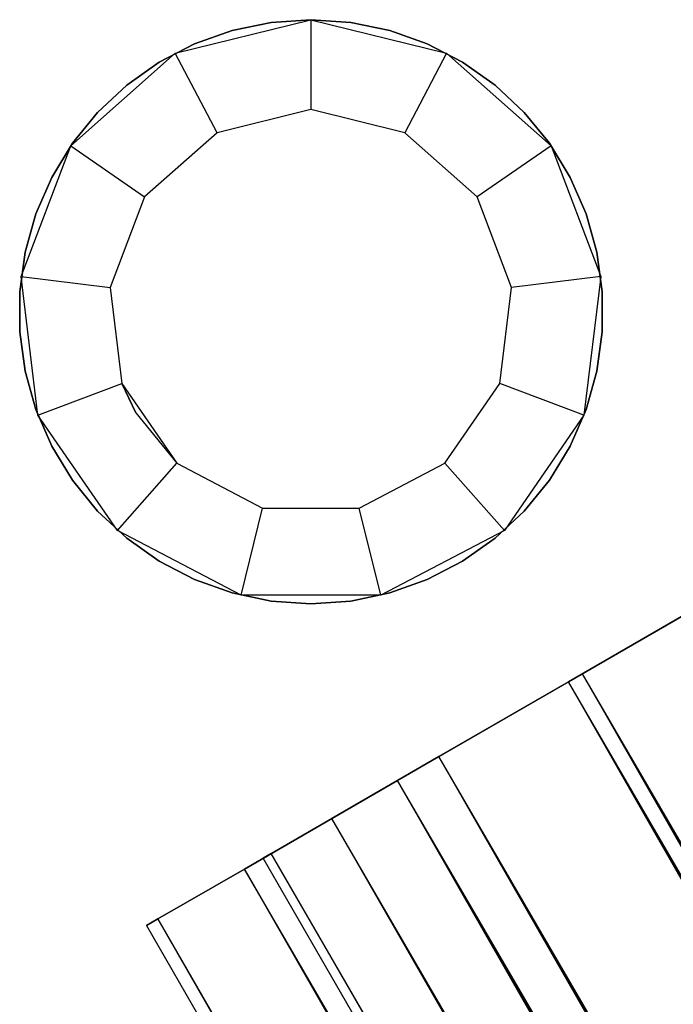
# Model space of a CAD drawing. Extents: x 0.4 to 40.3, y 0.4 to 40.3.
# Tile 136 of 243: x 20.825 to 21.111, y 19.036 to 19.467. Entities that reach past the tile are written whole.
import ezdxf

# ---------------------------------------------------------------- set-up
doc = ezdxf.new("R2010")
doc.units = 0
doc.header["$MEASUREMENT"] = 0
doc.layers.get('0').update_dxf_attribs({"color": 13, "linetype": 'CONTINUOUS'})

# ---------------------------------------------------------------- blocks, each defined once
blk = doc.blocks.new('ORTO-XII-B-11464-11465_ST0')
at = {"color": 0}
for p, q in [((20.89314, 19.45248, 2.01083), (20.9526, 19.46714, 2.01083)), ((20.89314, 19.45248, 2.01083), (20.9526, 19.46714, 2.01083)), ((20.91808, 19.46239, 2.01476), (20.93518, 19.46595, 2.01476)), ((20.93518, 19.46595, 2.01083), (20.91808, 19.46239, 2.01083)), ((20.91808, 19.46239, 2.01476), (20.93518, 19.46595, 2.01476)), ((20.93518, 19.46595, 2.01083), (20.91808, 19.46239, 2.01083)), ((20.93518, 19.46595, 2.01476), (20.9526, 19.46714, 2.01476)), ((20.9526, 19.46714, 2.01083), (20.93518, 19.46595, 2.01083)), ((20.93518, 19.46595, 2.01476), (20.9526, 19.46714, 2.01476)), ((20.9526, 19.46714, 2.01083), (20.93518, 19.46595, 2.01083)), ((20.93518, 19.46595, 2.01476), (20.93518, 19.46595, 2.01083)), ((20.93518, 19.46595, 2.01476), (20.93518, 19.46595, 2.01083)), ((20.9526, 19.46714, 2.01083), (21.01206, 19.45248, 2.01083)), ((20.9526, 19.46714, 2.01083), (21.01206, 19.45248, 2.01083)), ((20.9526, 19.46714, 2.01083), (20.9526, 19.42777, 1.97146)), ((20.9526, 19.46714, 2.01083), (20.9526, 19.42777, 1.97146)), ((20.9526, 19.46714, 2.01476), (20.9526, 19.46714, 2.01083)), ((20.9526, 19.46714, 2.01476), (20.97002, 19.46595, 2.01476)), ((20.97002, 19.46595, 2.01083), (20.9526, 19.46714, 2.01083)), ((20.9526, 19.46714, 2.01476), (20.9526, 19.46714, 2.01083)), ((20.9526, 19.46714, 2.01476), (20.97002, 19.46595, 2.01476)), ((20.97002, 19.46595, 2.01083), (20.9526, 19.46714, 2.01083)), ((20.97002, 19.46595, 2.01476), (20.97002, 19.46595, 2.01083)), ((20.97002, 19.46595, 2.01476), (20.98712, 19.46239, 2.01476)), ((20.98712, 19.46239, 2.01083), (20.97002, 19.46595, 2.01083)), ((20.97002, 19.46595, 2.01476), (20.97002, 19.46595, 2.01083)), ((20.97002, 19.46595, 2.01476), (20.98712, 19.46239, 2.01476)), ((20.98712, 19.46239, 2.01083), (20.97002, 19.46595, 2.01083)), ((20.90162, 19.45654, 2.01476), (20.91808, 19.46239, 2.01476)), ((20.91808, 19.46239, 2.01083), (20.90162, 19.45654, 2.01083)), ((20.90162, 19.45654, 2.01476), (20.91808, 19.46239, 2.01476)), ((20.91808, 19.46239, 2.01083), (20.90162, 19.45654, 2.01083)), ((20.91808, 19.46239, 2.01476), (20.91808, 19.46239, 2.01083)), ((20.91808, 19.46239, 2.01476), (20.91808, 19.46239, 2.01083)), ((20.98712, 19.46239, 2.01476), (20.98712, 19.46239, 2.01083)), ((20.98712, 19.46239, 2.01476), (21.00358, 19.45654, 2.01476)), ((21.00358, 19.45654, 2.01083), (20.98712, 19.46239, 2.01083)), ((20.98712, 19.46239, 2.01476), (20.98712, 19.46239, 2.01083)), ((20.98712, 19.46239, 2.01476), (21.00358, 19.45654, 2.01476)), ((21.00358, 19.45654, 2.01083), (20.98712, 19.46239, 2.01083)), ((20.88612, 19.44851, 2.01476), (20.90162, 19.45654, 2.01476)), ((20.90162, 19.45654, 2.01083), (20.88612, 19.44851, 2.01083)), ((20.88612, 19.44851, 2.01476), (20.90162, 19.45654, 2.01476)), ((20.90162, 19.45654, 2.01083), (20.88612, 19.44851, 2.01083)), ((20.90162, 19.45654, 2.01476), (20.90162, 19.45654, 2.01083)), ((20.90162, 19.45654, 2.01476), (20.90162, 19.45654, 2.01083)), ((21.00358, 19.45654, 2.01476), (21.00358, 19.45654, 2.01083)), ((21.00358, 19.45654, 2.01476), (21.01908, 19.44851, 2.01476)), ((21.01908, 19.44851, 2.01083), (21.00358, 19.45654, 2.01083)), ((21.00358, 19.45654, 2.01476), (21.00358, 19.45654, 2.01083)), ((21.00358, 19.45654, 2.01476), (21.01908, 19.44851, 2.01476)), ((21.01908, 19.44851, 2.01083), (21.00358, 19.45654, 2.01083)), ((20.8473, 19.41187, 2.01083), (20.89314, 19.45248, 2.01083)), ((20.8473, 19.41187, 2.01083), (20.89314, 19.45248, 2.01083)), ((20.91144, 19.41762, 1.97146), (20.89314, 19.45248, 2.01083)), ((20.91144, 19.41762, 1.97146), (20.89314, 19.45248, 2.01083)), ((21.01206, 19.45248, 2.01083), (20.99377, 19.41762, 1.97146)), ((21.01206, 19.45248, 2.01083), (20.99377, 19.41762, 1.97146)), ((21.01206, 19.45248, 2.01083), (21.0579, 19.41187, 2.01083)), ((21.01206, 19.45248, 2.01083), (21.0579, 19.41187, 2.01083)), ((20.87185, 19.43844, 2.01476), (20.88612, 19.44851, 2.01476)), ((20.88612, 19.44851, 2.01083), (20.87185, 19.43844, 2.01083)), ((20.87185, 19.43844, 2.01476), (20.88612, 19.44851, 2.01476)), ((20.88612, 19.44851, 2.01083), (20.87185, 19.43844, 2.01083)), ((20.88612, 19.44851, 2.01476), (20.88612, 19.44851, 2.01083)), ((20.88612, 19.44851, 2.01476), (20.88612, 19.44851, 2.01083)), ((21.01908, 19.44851, 2.01476), (21.01908, 19.44851, 2.01083)), ((21.01908, 19.44851, 2.01476), (21.03335, 19.43844, 2.01476)), ((21.03335, 19.43844, 2.01083), (21.01908, 19.44851, 2.01083)), ((21.01908, 19.44851, 2.01476), (21.01908, 19.44851, 2.01083)), ((21.01908, 19.44851, 2.01476), (21.03335, 19.43844, 2.01476)), ((21.03335, 19.43844, 2.01083), (21.01908, 19.44851, 2.01083)), ((20.85909, 19.42652, 2.01476), (20.87185, 19.43844, 2.01476)), ((20.87185, 19.43844, 2.01083), (20.85909, 19.42652, 2.01083)), ((20.85909, 19.42652, 2.01476), (20.87185, 19.43844, 2.01476)), ((20.87185, 19.43844, 2.01083), (20.85909, 19.42652, 2.01083)), ((20.87185, 19.43844, 2.01476), (20.87185, 19.43844, 2.01083)), ((20.87185, 19.43844, 2.01476), (20.87185, 19.43844, 2.01083)), ((21.03335, 19.43844, 2.01476), (21.03335, 19.43844, 2.01083)), ((21.03335, 19.43844, 2.01476), (21.04611, 19.42652, 2.01476)), ((21.04611, 19.42652, 2.01083), (21.03335, 19.43844, 2.01083)), ((21.03335, 19.43844, 2.01476), (21.03335, 19.43844, 2.01083)), ((21.03335, 19.43844, 2.01476), (21.04611, 19.42652, 2.01476)), ((21.04611, 19.42652, 2.01083), (21.03335, 19.43844, 2.01083)), ((20.84807, 19.41297, 2.01476), (20.85909, 19.42652, 2.01476)), ((20.85909, 19.42652, 2.01083), (20.84807, 19.41297, 2.01083)), ((20.84807, 19.41297, 2.01476), (20.85909, 19.42652, 2.01476)), ((20.85909, 19.42652, 2.01083), (20.84807, 19.41297, 2.01083)), ((20.85909, 19.42652, 2.01476), (20.85909, 19.42652, 2.01083)), ((20.85909, 19.42652, 2.01476), (20.85909, 19.42652, 2.01083)), ((20.9526, 19.42777, 1.95177), (20.91144, 19.41762, 1.95177)), ((20.9526, 19.42777, 1.95177), (20.91144, 19.41762, 1.95177)), ((20.9526, 19.42777, 1.97146), (20.91144, 19.41762, 1.97146)), ((20.9526, 19.42777, 1.97146), (20.91144, 19.41762, 1.97146)), ((20.99377, 19.41762, 1.95177), (20.9526, 19.42777, 1.95177)), ((20.9526, 19.42777, 1.95177), (20.9526, 19.42777, 1.97146)), ((20.9526, 19.42777, 1.95177), (20.9526, 19.42777, 1.97146)), ((20.99377, 19.41762, 1.95177), (20.9526, 19.42777, 1.95177)), ((20.99377, 19.41762, 1.97146), (20.9526, 19.42777, 1.97146)), ((20.99377, 19.41762, 1.97146), (20.9526, 19.42777, 1.97146)), ((21.04611, 19.42652, 2.01476), (21.04611, 19.42652, 2.01083)), ((21.04611, 19.42652, 2.01476), (21.05713, 19.41297, 2.01476)), ((21.05713, 19.41297, 2.01083), (21.04611, 19.42652, 2.01083)), ((21.04611, 19.42652, 2.01476), (21.04611, 19.42652, 2.01083)), ((21.04611, 19.42652, 2.01476), (21.05713, 19.41297, 2.01476)), ((21.05713, 19.41297, 2.01083), (21.04611, 19.42652, 2.01083)), ((20.91144, 19.41762, 1.95177), (20.8797, 19.38951, 1.95177)), ((20.91144, 19.41762, 1.95177), (20.8797, 19.38951, 1.95177)), ((20.91144, 19.41762, 1.97146), (20.8797, 19.38951, 1.97146)), ((20.91144, 19.41762, 1.97146), (20.8797, 19.38951, 1.97146)), ((20.91144, 19.41762, 1.95177), (20.91144, 19.41762, 1.97146)), ((20.91144, 19.41762, 1.95177), (20.91144, 19.41762, 1.97146)), ((21.0255, 19.38951, 1.95177), (20.99377, 19.41762, 1.95177)), ((20.99377, 19.41762, 1.95177), (20.99377, 19.41762, 1.97146)), ((20.99377, 19.41762, 1.95177), (20.99377, 19.41762, 1.97146)), ((21.0255, 19.38951, 1.95177), (20.99377, 19.41762, 1.95177)), ((21.0255, 19.38951, 1.97146), (20.99377, 19.41762, 1.97146)), ((21.0255, 19.38951, 1.97146), (20.99377, 19.41762, 1.97146)), ((20.83899, 19.39805, 2.01476), (20.84807, 19.41297, 2.01476)), ((20.84807, 19.41297, 2.01083), (20.83899, 19.39805, 2.01083)), ((20.83899, 19.39805, 2.01476), (20.84807, 19.41297, 2.01476)), ((20.84807, 19.41297, 2.01083), (20.83899, 19.39805, 2.01083)), ((20.84807, 19.41297, 2.01476), (20.84807, 19.41297, 2.01083)), ((20.84807, 19.41297, 2.01476), (20.84807, 19.41297, 2.01083)), ((21.05713, 19.41297, 2.01476), (21.05713, 19.41297, 2.01083)), ((21.05713, 19.41297, 2.01476), (21.06621, 19.39805, 2.01476)), ((21.06621, 19.39805, 2.01083), (21.05713, 19.41297, 2.01083)), ((21.05713, 19.41297, 2.01476), (21.05713, 19.41297, 2.01083)), ((21.05713, 19.41297, 2.01476), (21.06621, 19.39805, 2.01476)), ((21.06621, 19.39805, 2.01083), (21.05713, 19.41297, 2.01083)), ((20.82558, 19.35461, 2.01083), (20.8473, 19.41187, 2.01083)), ((20.82558, 19.35461, 2.01083), (20.8473, 19.41187, 2.01083)), ((20.8473, 19.41187, 2.01083), (20.8797, 19.38951, 1.97146)), ((20.8473, 19.41187, 2.01083), (20.8797, 19.38951, 1.97146)), ((21.0579, 19.41187, 2.01083), (21.0255, 19.38951, 1.97146)), ((21.0579, 19.41187, 2.01083), (21.0255, 19.38951, 1.97146)), ((21.0579, 19.41187, 2.01083), (21.07962, 19.35461, 2.01083)), ((21.0579, 19.41187, 2.01083), (21.07962, 19.35461, 2.01083)), ((20.83204, 19.38203, 2.01476), (20.83899, 19.39805, 2.01476)), ((20.83899, 19.39805, 2.01083), (20.83204, 19.38203, 2.01083)), ((20.83204, 19.38203, 2.01476), (20.83899, 19.39805, 2.01476)), ((20.83899, 19.39805, 2.01083), (20.83204, 19.38203, 2.01083)), ((20.83899, 19.39805, 2.01476), (20.83899, 19.39805, 2.01083)), ((20.83899, 19.39805, 2.01476), (20.83899, 19.39805, 2.01083)), ((21.06621, 19.39805, 2.01476), (21.06621, 19.39805, 2.01083)), ((21.06621, 19.39805, 2.01476), (21.07317, 19.38203, 2.01476)), ((21.07317, 19.38203, 2.01083), (21.06621, 19.39805, 2.01083)), ((21.06621, 19.39805, 2.01476), (21.06621, 19.39805, 2.01083)), ((21.06621, 19.39805, 2.01476), (21.07317, 19.38203, 2.01476)), ((21.07317, 19.38203, 2.01083), (21.06621, 19.39805, 2.01083)), ((20.8797, 19.38951, 1.95177), (20.86466, 19.34986, 1.95177)), ((20.8797, 19.38951, 1.95177), (20.86466, 19.34986, 1.95177)), ((20.8797, 19.38951, 1.97146), (20.86466, 19.34986, 1.97146)), ((20.8797, 19.38951, 1.97146), (20.86466, 19.34986, 1.97146)), ((20.8797, 19.38951, 1.95177), (20.8797, 19.38951, 1.97146)), ((20.8797, 19.38951, 1.95177), (20.8797, 19.38951, 1.97146)), ((21.04054, 19.34986, 1.95177), (21.0255, 19.38951, 1.95177)), ((21.0255, 19.38951, 1.95177), (21.0255, 19.38951, 1.97146)), ((21.0255, 19.38951, 1.95177), (21.0255, 19.38951, 1.97146)), ((21.04054, 19.34986, 1.95177), (21.0255, 19.38951, 1.95177)), ((21.04054, 19.34986, 1.97146), (21.0255, 19.38951, 1.97146)), ((21.04054, 19.34986, 1.97146), (21.0255, 19.38951, 1.97146)), ((20.82732, 19.36522, 2.01476), (20.83204, 19.38203, 2.01476)), ((20.83204, 19.38203, 2.01083), (20.82732, 19.36522, 2.01083)), ((20.82732, 19.36522, 2.01476), (20.83204, 19.38203, 2.01476)), ((20.83204, 19.38203, 2.01083), (20.82732, 19.36522, 2.01083)), ((20.83204, 19.38203, 2.01476), (20.83204, 19.38203, 2.01083)), ((20.83204, 19.38203, 2.01476), (20.83204, 19.38203, 2.01083)), ((21.07317, 19.38203, 2.01476), (21.07317, 19.38203, 2.01083)), ((21.07317, 19.38203, 2.01476), (21.07788, 19.36522, 2.01476)), ((21.07788, 19.36522, 2.01083), (21.07317, 19.38203, 2.01083)), ((21.07317, 19.38203, 2.01476), (21.07317, 19.38203, 2.01083)), ((21.07317, 19.38203, 2.01476), (21.07788, 19.36522, 2.01476)), ((21.07788, 19.36522, 2.01083), (21.07317, 19.38203, 2.01083)), ((20.82495, 19.34792, 2.01476), (20.82732, 19.36522, 2.01476)), ((20.82732, 19.36522, 2.01083), (20.82495, 19.34792, 2.01083)), ((20.82495, 19.34792, 2.01476), (20.82732, 19.36522, 2.01476)), ((20.82732, 19.36522, 2.01083), (20.82495, 19.34792, 2.01083)), ((20.82732, 19.36522, 2.01476), (20.82732, 19.36522, 2.01083)), ((20.82732, 19.36522, 2.01476), (20.82732, 19.36522, 2.01083)), ((21.07788, 19.36522, 2.01476), (21.07788, 19.36522, 2.01083)), ((21.07788, 19.36522, 2.01476), (21.08025, 19.34792, 2.01476)), ((21.08025, 19.34792, 2.01083), (21.07788, 19.36522, 2.01083)), ((21.07788, 19.36522, 2.01476), (21.07788, 19.36522, 2.01083)), ((21.07788, 19.36522, 2.01476), (21.08025, 19.34792, 2.01476)), ((21.08025, 19.34792, 2.01083), (21.07788, 19.36522, 2.01083)), ((20.83296, 19.29381, 2.01083), (20.82558, 19.35461, 2.01083)), ((20.82558, 19.35461, 2.01083), (20.86466, 19.34986, 1.97146)), ((20.82558, 19.35461, 2.01083), (20.86466, 19.34986, 1.97146)), ((20.83296, 19.29381, 2.01083), (20.82558, 19.35461, 2.01083)), ((21.07962, 19.35461, 2.01083), (21.04054, 19.34986, 1.97146)), ((21.07962, 19.35461, 2.01083), (21.04054, 19.34986, 1.97146)), ((21.07962, 19.35461, 2.01083), (21.07224, 19.29381, 2.01083)), ((21.07962, 19.35461, 2.01083), (21.07224, 19.29381, 2.01083)), ((20.82495, 19.33045, 2.01476), (20.82495, 19.34792, 2.01476)), ((20.82495, 19.34792, 2.01476), (20.82495, 19.34792, 2.01083)), ((20.82495, 19.34792, 2.01083), (20.82495, 19.33045, 2.01083)), ((20.82495, 19.34792, 2.01476), (20.82495, 19.34792, 2.01083)), ((20.82495, 19.33045, 2.01476), (20.82495, 19.34792, 2.01476)), ((20.82495, 19.34792, 2.01083), (20.82495, 19.33045, 2.01083)), ((20.86466, 19.34986, 1.95177), (20.86978, 19.30777, 1.95177)), ((20.86466, 19.34986, 1.95177), (20.86978, 19.30777, 1.95177)), ((20.86466, 19.34986, 1.95177), (20.86466, 19.34986, 1.97146)), ((20.86466, 19.34986, 1.97146), (20.86978, 19.30777, 1.97146)), ((20.86466, 19.34986, 1.95177), (20.86466, 19.34986, 1.97146)), ((20.86466, 19.34986, 1.97146), (20.86978, 19.30777, 1.97146)), ((21.03543, 19.30777, 1.95177), (21.04054, 19.34986, 1.95177)), ((21.03543, 19.30777, 1.95177), (21.04054, 19.34986, 1.95177)), ((21.03543, 19.30777, 1.97146), (21.04054, 19.34986, 1.97146)), ((21.03543, 19.30777, 1.97146), (21.04054, 19.34986, 1.97146)), ((21.04054, 19.34986, 1.95177), (21.04054, 19.34986, 1.97146)), ((21.04054, 19.34986, 1.95177), (21.04054, 19.34986, 1.97146)), ((21.08025, 19.34792, 2.01476), (21.08025, 19.34792, 2.01083)), ((21.08025, 19.34792, 2.01476), (21.08025, 19.33045, 2.01476)), ((21.08025, 19.33045, 2.01083), (21.08025, 19.34792, 2.01083)), ((21.08025, 19.34792, 2.01476), (21.08025, 19.34792, 2.01083)), ((21.08025, 19.34792, 2.01476), (21.08025, 19.33045, 2.01476)), ((21.08025, 19.33045, 2.01083), (21.08025, 19.34792, 2.01083)), ((20.82732, 19.31315, 2.01476), (20.82495, 19.33045, 2.01476)), ((20.82495, 19.33045, 2.01476), (20.82495, 19.33045, 2.01083)), ((20.82495, 19.33045, 2.01083), (20.82732, 19.31315, 2.01083)), ((20.82495, 19.33045, 2.01476), (20.82495, 19.33045, 2.01083)), ((20.82732, 19.31315, 2.01476), (20.82495, 19.33045, 2.01476)), ((20.82495, 19.33045, 2.01083), (20.82732, 19.31315, 2.01083)), ((21.08025, 19.33045, 2.01476), (21.07788, 19.31315, 2.01476)), ((21.07788, 19.31315, 2.01083), (21.08025, 19.33045, 2.01083)), ((21.08025, 19.33045, 2.01476), (21.07788, 19.31315, 2.01476)), ((21.07788, 19.31315, 2.01083), (21.08025, 19.33045, 2.01083)), ((21.08025, 19.33045, 2.01476), (21.08025, 19.33045, 2.01083)), ((21.08025, 19.33045, 2.01476), (21.08025, 19.33045, 2.01083)), ((20.83204, 19.29634, 2.01476), (20.82732, 19.31315, 2.01476)), ((20.82732, 19.31315, 2.01476), (20.82732, 19.31315, 2.01083)), ((20.82732, 19.31315, 2.01083), (20.83204, 19.29634, 2.01083)), ((20.82732, 19.31315, 2.01476), (20.82732, 19.31315, 2.01083)), ((20.83204, 19.29634, 2.01476), (20.82732, 19.31315, 2.01476)), ((20.82732, 19.31315, 2.01083), (20.83204, 19.29634, 2.01083)), ((21.07788, 19.31315, 2.01476), (21.07317, 19.29634, 2.01476)), ((21.07317, 19.29634, 2.01083), (21.07788, 19.31315, 2.01083)), ((21.07788, 19.31315, 2.01476), (21.07317, 19.29634, 2.01476)), ((21.07317, 19.29634, 2.01083), (21.07788, 19.31315, 2.01083)), ((21.07788, 19.31315, 2.01476), (21.07788, 19.31315, 2.01083)), ((21.07788, 19.31315, 2.01476), (21.07788, 19.31315, 2.01083)), ((20.83296, 19.29381, 2.01083), (20.86978, 19.30777, 1.97146)), ((20.83296, 19.29381, 2.01083), (20.86978, 19.30777, 1.97146)), ((20.86978, 19.30777, 1.95177), (20.87589, 19.29489, 1.95177)), ((20.87589, 19.29489, 1.95177), (20.86978, 19.30777, 1.97146)), ((20.86978, 19.30777, 1.97146), (20.89386, 19.27288, 1.95177)), ((20.87589, 19.29489, 1.95177), (20.86978, 19.30777, 1.97146)), ((20.86978, 19.30777, 1.95177), (20.87589, 19.29489, 1.95177)), ((20.86978, 19.30777, 1.95177), (20.86978, 19.30777, 1.97146)), ((20.86978, 19.30777, 1.95177), (20.86978, 19.30777, 1.97146)), ((20.86978, 19.30777, 1.97146), (20.89386, 19.27288, 1.95177)), ((20.86978, 19.30777, 1.97146), (20.89386, 19.27288, 1.97146)), ((20.86978, 19.30777, 1.97146), (20.89386, 19.27288, 1.97146)), ((21.01134, 19.27288, 1.95177), (21.03543, 19.30777, 1.95177)), ((21.01134, 19.27288, 1.95177), (21.03543, 19.30777, 1.95177)), ((21.01134, 19.27288, 1.97146), (21.03543, 19.30777, 1.97146)), ((21.01134, 19.27288, 1.97146), (21.03543, 19.30777, 1.97146)), ((21.03543, 19.30777, 1.95177), (21.03543, 19.30777, 1.97146)), ((21.03543, 19.30777, 1.95177), (21.03543, 19.30777, 1.97146)), ((21.07224, 19.29381, 2.01083), (21.03543, 19.30777, 1.97146)), ((21.07224, 19.29381, 2.01083), (21.03543, 19.30777, 1.97146)), ((20.83899, 19.28032, 2.01476), (20.83204, 19.29634, 2.01476)), ((20.83204, 19.29634, 2.01476), (20.83204, 19.29634, 2.01083)), ((20.83204, 19.29634, 2.01083), (20.83899, 19.28032, 2.01083)), ((20.83204, 19.29634, 2.01476), (20.83204, 19.29634, 2.01083)), ((20.83899, 19.28032, 2.01476), (20.83204, 19.29634, 2.01476)), ((20.83204, 19.29634, 2.01083), (20.83899, 19.28032, 2.01083)), ((21.07317, 19.29634, 2.01476), (21.06621, 19.28032, 2.01476)), ((21.06621, 19.28032, 2.01083), (21.07317, 19.29634, 2.01083)), ((21.07317, 19.29634, 2.01476), (21.06621, 19.28032, 2.01476)), ((21.06621, 19.28032, 2.01083), (21.07317, 19.29634, 2.01083)), ((21.07317, 19.29634, 2.01476), (21.07317, 19.29634, 2.01083)), ((21.07317, 19.29634, 2.01476), (21.07317, 19.29634, 2.01083)), ((20.86775, 19.24341, 2.01083), (20.83296, 19.29381, 2.01083)), ((20.86775, 19.24341, 2.01083), (20.83296, 19.29381, 2.01083)), ((20.87589, 19.29489, 1.95177), (20.89386, 19.27288, 1.95177)), ((20.87589, 19.29489, 1.95177), (20.89386, 19.27288, 1.95177)), ((21.07224, 19.29381, 2.01083), (21.03745, 19.24341, 2.01083)), ((21.07224, 19.29381, 2.01083), (21.03745, 19.24341, 2.01083)), ((20.84807, 19.2654, 2.01476), (20.83899, 19.28032, 2.01476)), ((20.83899, 19.28032, 2.01476), (20.83899, 19.28032, 2.01083)), ((20.83899, 19.28032, 2.01083), (20.84807, 19.2654, 2.01083)), ((20.83899, 19.28032, 2.01476), (20.83899, 19.28032, 2.01083)), ((20.84807, 19.2654, 2.01476), (20.83899, 19.28032, 2.01476)), ((20.83899, 19.28032, 2.01083), (20.84807, 19.2654, 2.01083)), ((21.06621, 19.28032, 2.01476), (21.05713, 19.2654, 2.01476)), ((21.05713, 19.2654, 2.01083), (21.06621, 19.28032, 2.01083)), ((21.06621, 19.28032, 2.01476), (21.05713, 19.2654, 2.01476)), ((21.05713, 19.2654, 2.01083), (21.06621, 19.28032, 2.01083)), ((21.06621, 19.28032, 2.01476), (21.06621, 19.28032, 2.01083)), ((21.06621, 19.28032, 2.01476), (21.06621, 19.28032, 2.01083)), ((20.86775, 19.24341, 2.01083), (20.89386, 19.27288, 1.97146)), ((20.86775, 19.24341, 2.01083), (20.89386, 19.27288, 1.97146)), ((20.89386, 19.27288, 1.95177), (20.9314, 19.25318, 1.95177)), ((20.89386, 19.27288, 1.95177), (20.9314, 19.25318, 1.95177)), ((20.89386, 19.27288, 1.95177), (20.89386, 19.27288, 1.97146)), ((20.89386, 19.27288, 1.97146), (20.9314, 19.25318, 1.97146)), ((20.89386, 19.27288, 1.95177), (20.89386, 19.27288, 1.97146)), ((20.89386, 19.27288, 1.97146), (20.9314, 19.25318, 1.97146)), ((20.9738, 19.25318, 1.95177), (21.01134, 19.27288, 1.95177)), ((20.9738, 19.25318, 1.95177), (21.01134, 19.27288, 1.95177)), ((20.9738, 19.25318, 1.97146), (21.01134, 19.27288, 1.97146)), ((20.9738, 19.25318, 1.97146), (21.01134, 19.27288, 1.97146)), ((21.01134, 19.27288, 1.95177), (21.01134, 19.27288, 1.97146)), ((21.01134, 19.27288, 1.95177), (21.01134, 19.27288, 1.97146)), ((21.03745, 19.24341, 2.01083), (21.01134, 19.27288, 1.97146)), ((21.03745, 19.24341, 2.01083), (21.01134, 19.27288, 1.97146)), ((20.85909, 19.25185, 2.01476), (20.84807, 19.2654, 2.01476)), ((20.84807, 19.2654, 2.01476), (20.84807, 19.2654, 2.01083)), ((20.84807, 19.2654, 2.01083), (20.85909, 19.25185, 2.01083)), ((20.84807, 19.2654, 2.01476), (20.84807, 19.2654, 2.01083)), ((20.85909, 19.25185, 2.01476), (20.84807, 19.2654, 2.01476)), ((20.84807, 19.2654, 2.01083), (20.85909, 19.25185, 2.01083)), ((21.05713, 19.2654, 2.01476), (21.04611, 19.25185, 2.01476)), ((21.04611, 19.25185, 2.01083), (21.05713, 19.2654, 2.01083)), ((21.05713, 19.2654, 2.01476), (21.04611, 19.25185, 2.01476)), ((21.04611, 19.25185, 2.01083), (21.05713, 19.2654, 2.01083)), ((21.05713, 19.2654, 2.01476), (21.05713, 19.2654, 2.01083)), ((21.05713, 19.2654, 2.01476), (21.05713, 19.2654, 2.01083)), ((20.92198, 19.21495, 2.01083), (20.9314, 19.25318, 1.97146)), ((20.92198, 19.21495, 2.01083), (20.9314, 19.25318, 1.97146)), ((20.9314, 19.25318, 1.95177), (20.9738, 19.25318, 1.95177)), ((20.9314, 19.25318, 1.95177), (20.9738, 19.25318, 1.95177)), ((20.9314, 19.25318, 1.95177), (20.9314, 19.25318, 1.97146)), ((20.9314, 19.25318, 1.97146), (20.9738, 19.25318, 1.97146)), ((20.9314, 19.25318, 1.95177), (20.9314, 19.25318, 1.97146)), ((20.9314, 19.25318, 1.97146), (20.9738, 19.25318, 1.97146)), ((20.9738, 19.25318, 1.95177), (20.9738, 19.25318, 1.97146)), ((20.9738, 19.25318, 1.95177), (20.9738, 19.25318, 1.97146)), ((20.98322, 19.21495, 2.01083), (20.9738, 19.25318, 1.97146)), ((20.98322, 19.21495, 2.01083), (20.9738, 19.25318, 1.97146)), ((20.87185, 19.23993, 2.01476), (20.85909, 19.25185, 2.01476)), ((20.85909, 19.25185, 2.01476), (20.85909, 19.25185, 2.01083)), ((20.85909, 19.25185, 2.01083), (20.87185, 19.23993, 2.01083)), ((20.85909, 19.25185, 2.01476), (20.85909, 19.25185, 2.01083)), ((20.87185, 19.23993, 2.01476), (20.85909, 19.25185, 2.01476)), ((20.85909, 19.25185, 2.01083), (20.87185, 19.23993, 2.01083)), ((21.04611, 19.25185, 2.01476), (21.03335, 19.23993, 2.01476)), ((21.03335, 19.23993, 2.01083), (21.04611, 19.25185, 2.01083)), ((21.04611, 19.25185, 2.01476), (21.03335, 19.23993, 2.01476)), ((21.03335, 19.23993, 2.01083), (21.04611, 19.25185, 2.01083)), ((21.04611, 19.25185, 2.01476), (21.04611, 19.25185, 2.01083)), ((21.04611, 19.25185, 2.01476), (21.04611, 19.25185, 2.01083)), ((20.92198, 19.21495, 2.01083), (20.86775, 19.24341, 2.01083)), ((20.92198, 19.21495, 2.01083), (20.86775, 19.24341, 2.01083)), ((20.88612, 19.22986, 2.01476), (20.87185, 19.23993, 2.01476)), ((20.87185, 19.23993, 2.01476), (20.87185, 19.23993, 2.01083)), ((20.87185, 19.23993, 2.01083), (20.88612, 19.22986, 2.01083)), ((20.87185, 19.23993, 2.01476), (20.87185, 19.23993, 2.01083)), ((20.88612, 19.22986, 2.01476), (20.87185, 19.23993, 2.01476)), ((20.87185, 19.23993, 2.01083), (20.88612, 19.22986, 2.01083)), ((21.03745, 19.24341, 2.01083), (20.98322, 19.21495, 2.01083)), ((21.03745, 19.24341, 2.01083), (20.98322, 19.21495, 2.01083)), ((21.03335, 19.23993, 2.01476), (21.01908, 19.22986, 2.01476)), ((21.01908, 19.22986, 2.01083), (21.03335, 19.23993, 2.01083)), ((21.03335, 19.23993, 2.01476), (21.01908, 19.22986, 2.01476)), ((21.01908, 19.22986, 2.01083), (21.03335, 19.23993, 2.01083)), ((21.03335, 19.23993, 2.01476), (21.03335, 19.23993, 2.01083)), ((21.03335, 19.23993, 2.01476), (21.03335, 19.23993, 2.01083)), ((20.90162, 19.22183, 2.01476), (20.88612, 19.22986, 2.01476)), ((20.88612, 19.22986, 2.01476), (20.88612, 19.22986, 2.01083)), ((20.88612, 19.22986, 2.01083), (20.90162, 19.22183, 2.01083)), ((20.88612, 19.22986, 2.01476), (20.88612, 19.22986, 2.01083)), ((20.90162, 19.22183, 2.01476), (20.88612, 19.22986, 2.01476)), ((20.88612, 19.22986, 2.01083), (20.90162, 19.22183, 2.01083)), ((21.01908, 19.22986, 2.01476), (21.00358, 19.22183, 2.01476)), ((21.00358, 19.22183, 2.01083), (21.01908, 19.22986, 2.01083)), ((21.01908, 19.22986, 2.01476), (21.00358, 19.22183, 2.01476)), ((21.00358, 19.22183, 2.01083), (21.01908, 19.22986, 2.01083)), ((21.01908, 19.22986, 2.01476), (21.01908, 19.22986, 2.01083)), ((21.01908, 19.22986, 2.01476), (21.01908, 19.22986, 2.01083)), ((21.07158, 19.18057, 1.14325), (21.14787, 19.22462, 1.10984)), ((21.14787, 19.22462, 0.78583), (21.07158, 19.18057, 0.75242)), ((21.14787, 19.22462, 0.78583), (21.07158, 19.18057, 0.75242)), ((21.07158, 19.18057, 1.14325), (21.14787, 19.22462, 1.10984)), ((20.91808, 19.21598, 2.01476), (20.90162, 19.22183, 2.01476)), ((20.90162, 19.22183, 2.01476), (20.90162, 19.22183, 2.01083)), ((20.90162, 19.22183, 2.01083), (20.91808, 19.21598, 2.01083)), ((20.90162, 19.22183, 2.01476), (20.90162, 19.22183, 2.01083)), ((20.91808, 19.21598, 2.01476), (20.90162, 19.22183, 2.01476)), ((20.90162, 19.22183, 2.01083), (20.91808, 19.21598, 2.01083)), ((21.00358, 19.22183, 2.01476), (20.98712, 19.21598, 2.01476)), ((20.98712, 19.21598, 2.01083), (21.00358, 19.22183, 2.01083)), ((21.00358, 19.22183, 2.01476), (20.98712, 19.21598, 2.01476)), ((20.98712, 19.21598, 2.01083), (21.00358, 19.22183, 2.01083)), ((21.00358, 19.22183, 2.01476), (21.00358, 19.22183, 2.01083)), ((21.00358, 19.22183, 2.01476), (21.00358, 19.22183, 2.01083)), ((20.93518, 19.21242, 2.01476), (20.91808, 19.21598, 2.01476)), ((20.91808, 19.21598, 2.01476), (20.91808, 19.21598, 2.01083)), ((20.91808, 19.21598, 2.01083), (20.93518, 19.21242, 2.01083)), ((20.91808, 19.21598, 2.01476), (20.91808, 19.21598, 2.01083)), ((20.93518, 19.21242, 2.01476), (20.91808, 19.21598, 2.01476)), ((20.91808, 19.21598, 2.01083), (20.93518, 19.21242, 2.01083)), ((20.98322, 19.21495, 2.01083), (20.92198, 19.21495, 2.01083)), ((20.98322, 19.21495, 2.01083), (20.92198, 19.21495, 2.01083)), ((20.98712, 19.21598, 2.01476), (20.97002, 19.21242, 2.01476)), ((20.97002, 19.21242, 2.01083), (20.98712, 19.21598, 2.01083)), ((20.98712, 19.21598, 2.01476), (20.97002, 19.21242, 2.01476)), ((20.97002, 19.21242, 2.01083), (20.98712, 19.21598, 2.01083)), ((20.98712, 19.21598, 2.01476), (20.98712, 19.21598, 2.01083)), ((20.98712, 19.21598, 2.01476), (20.98712, 19.21598, 2.01083)), ((20.93518, 19.21242, 2.01083), (20.9526, 19.21123, 2.01083)), ((20.9526, 19.21123, 2.01476), (20.93518, 19.21242, 2.01476)), ((20.93518, 19.21242, 2.01476), (20.93518, 19.21242, 2.01083)), ((20.93518, 19.21242, 2.01476), (20.93518, 19.21242, 2.01083)), ((20.9526, 19.21123, 2.01476), (20.93518, 19.21242, 2.01476)), ((20.93518, 19.21242, 2.01083), (20.9526, 19.21123, 2.01083)), ((20.97002, 19.21242, 2.01476), (20.9526, 19.21123, 2.01476)), ((20.9526, 19.21123, 2.01083), (20.97002, 19.21242, 2.01083)), ((20.97002, 19.21242, 2.01476), (20.9526, 19.21123, 2.01476)), ((20.9526, 19.21123, 2.01083), (20.97002, 19.21242, 2.01083)), ((20.9526, 19.21123, 2.01476), (20.9526, 19.21123, 2.01083)), ((20.9526, 19.21123, 2.01476), (20.9526, 19.21123, 2.01083)), ((20.97002, 19.21242, 2.01476), (20.97002, 19.21242, 2.01083)), ((20.97002, 19.21242, 2.01476), (20.97002, 19.21242, 2.01083)), ((21.06541, 19.17701, 0.81104), (21.11882, 19.20785, 0.83443)), ((21.11882, 19.20785, 1.06124), (21.06541, 19.17701, 1.08462)), ((21.11882, 19.20785, 1.06124), (21.06541, 19.17701, 1.08462)), ((21.06541, 19.17701, 0.81104), (21.11882, 19.20785, 0.83443)), ((20.99057, 19.13381, 1.13189), (21.07158, 19.18057, 1.14325)), ((21.07158, 19.18057, 0.75242), (20.99057, 19.13381, 0.76378)), ((21.07158, 19.18057, 0.75242), (20.99057, 19.13381, 0.76378)), ((20.99057, 19.13381, 1.13189), (21.07158, 19.18057, 1.14325)), ((29.66466, 4.34368, 0.7567), (21.07158, 19.18057, 0.75242)), ((29.64441, 4.33199, 0.75242), (21.07158, 19.18057, 0.75242)), ((29.66466, 4.34368, 0.7567), (21.07158, 19.18057, 0.75242)), ((29.64441, 4.33199, 0.75242), (21.07158, 19.18057, 0.75242)), ((29.58306, 4.29657, 0.7567), (21.07158, 19.18057, 0.75242)), ((29.58306, 4.29657, 0.7567), (21.07158, 19.18057, 0.75242)), ((29.62386, 4.32012, 1.14468), (21.07158, 19.18057, 1.14325)), ((29.64441, 4.33199, 1.14325), (21.07158, 19.18057, 1.14325)), ((29.62386, 4.32012, 1.14468), (21.07158, 19.18057, 1.14325)), ((29.64441, 4.33199, 1.14325), (21.07158, 19.18057, 1.14325)), ((29.70309, 4.36586, 1.12214), (21.07158, 19.18057, 1.14325)), ((29.70309, 4.36586, 1.12214), (21.07158, 19.18057, 1.14325)), ((21.00871, 19.14428, 0.81899), (21.06541, 19.17701, 0.81104)), ((21.06541, 19.17701, 1.08462), (21.00871, 19.14428, 1.07667)), ((21.06541, 19.17701, 1.08462), (21.00871, 19.14428, 1.07667)), ((21.00871, 19.14428, 0.81899), (21.06541, 19.17701, 0.81104)), ((29.69165, 4.35926, 1.06124), (21.06541, 19.17701, 1.08462)), ((29.67932, 4.35214, 1.06985), (21.06541, 19.17701, 1.08462)), ((29.69165, 4.35926, 1.06124), (21.06541, 19.17701, 1.08462)), ((29.67932, 4.35214, 1.06985), (21.06541, 19.17701, 1.08462)), ((29.63824, 4.32843, 1.08462), (21.06541, 19.17701, 1.08462)), ((29.63824, 4.32843, 1.08462), (21.06541, 19.17701, 1.08462)), ((29.58154, 4.29569, 0.81899), (21.06541, 19.17701, 0.81104)), ((29.5953, 4.30363, 0.81404), (21.06541, 19.17701, 0.81104)), ((29.58154, 4.29569, 0.81899), (21.06541, 19.17701, 0.81104)), ((29.5953, 4.30363, 0.81404), (21.06541, 19.17701, 0.81104)), ((29.63824, 4.32843, 0.81104), (21.06541, 19.17701, 0.81104)), ((29.63824, 4.32843, 0.81104), (21.06541, 19.17701, 0.81104)), ((20.9617, 19.11714, 0.85646), (21.00871, 19.14428, 0.81899)), ((21.00871, 19.14428, 1.07667), (20.9617, 19.11714, 1.03921)), ((21.00871, 19.14428, 1.07667), (20.9617, 19.11714, 1.03921)), ((20.9617, 19.11714, 0.85646), (21.00871, 19.14428, 0.81899)), ((29.63824, 4.32843, 1.08462), (21.00871, 19.14428, 1.07667)), ((29.62386, 4.32012, 1.08563), (21.00871, 19.14428, 1.07667)), ((29.63824, 4.32843, 1.08462), (21.00871, 19.14428, 1.07667)), ((29.62386, 4.32012, 1.08563), (21.00871, 19.14428, 1.07667)), ((29.58154, 4.29569, 1.07667), (21.00871, 19.14428, 1.07667)), ((29.58154, 4.29569, 1.07667), (21.00871, 19.14428, 1.07667)), ((29.53454, 4.26855, 0.85646), (21.00871, 19.14428, 0.81899)), ((29.54473, 4.27443, 0.84469), (21.00871, 19.14428, 0.81899)), ((29.53454, 4.26855, 0.85646), (21.00871, 19.14428, 0.81899)), ((29.54473, 4.27443, 0.84469), (21.00871, 19.14428, 0.81899)), ((29.58154, 4.29569, 0.81899), (21.00871, 19.14428, 0.81899)), ((29.58154, 4.29569, 0.81899), (21.00871, 19.14428, 0.81899)), ((20.92342, 19.09503, 1.07837), (20.99057, 19.13381, 1.13189)), ((20.99057, 19.13381, 0.76378), (20.92342, 19.09503, 0.8173)), ((20.99057, 19.13381, 0.76378), (20.92342, 19.09503, 0.8173)), ((20.92342, 19.09503, 1.07837), (20.99057, 19.13381, 1.13189)), ((29.58306, 4.29657, 0.7567), (20.99057, 19.13381, 0.76378)), ((29.56341, 4.28522, 0.76378), (20.99057, 19.13381, 0.76378)), ((29.58306, 4.29657, 0.7567), (20.99057, 19.13381, 0.76378)), ((29.56341, 4.28522, 0.76378), (20.99057, 19.13381, 0.76378)), ((29.51081, 4.25485, 0.80049), (20.99057, 19.13381, 0.76378)), ((29.51081, 4.25485, 0.80049), (20.99057, 19.13381, 0.76378)), ((29.54464, 4.27438, 1.12214), (20.99057, 19.13381, 1.13189)), ((29.56341, 4.28522, 1.13189), (20.99057, 19.13381, 1.13189)), ((29.54464, 4.27438, 1.12214), (20.99057, 19.13381, 1.13189)), ((29.56341, 4.28522, 1.13189), (20.99057, 19.13381, 1.13189)), ((29.62386, 4.32012, 1.14468), (20.99057, 19.13381, 1.13189)), ((29.62386, 4.32012, 1.14468), (20.99057, 19.13381, 1.13189)), ((20.9617, 19.11714, 1.03921), (20.93516, 19.10181, 0.98081)), ((20.93516, 19.10181, 0.91486), (20.9617, 19.11714, 0.85646)), ((20.9617, 19.11714, 1.03921), (20.93516, 19.10181, 0.98081)), ((20.93516, 19.10181, 0.91486), (20.9617, 19.11714, 0.85646)), ((29.58154, 4.29569, 1.07667), (20.9617, 19.11714, 1.03921)), ((29.5684, 4.2881, 1.06985), (20.9617, 19.11714, 1.03921)), ((29.58154, 4.29569, 1.07667), (20.9617, 19.11714, 1.03921)), ((29.5684, 4.2881, 1.06985), (20.9617, 19.11714, 1.03921)), ((29.53454, 4.26855, 1.03921), (20.9617, 19.11714, 1.03921)), ((29.53454, 4.26855, 1.03921), (20.9617, 19.11714, 1.03921)), ((29.50799, 4.25323, 0.91486), (20.9617, 19.11714, 0.85646)), ((29.51228, 4.2557, 0.89897), (20.9617, 19.11714, 0.85646)), ((29.50799, 4.25323, 0.91486), (20.9617, 19.11714, 0.85646)), ((29.51228, 4.2557, 0.89897), (20.9617, 19.11714, 0.85646)), ((29.53454, 4.26855, 0.85646), (20.9617, 19.11714, 0.85646)), ((29.53454, 4.26855, 0.85646), (20.9617, 19.11714, 0.85646)), ((20.93516, 19.10181, 0.98081), (20.93169, 19.09981, 0.94783)), ((20.93169, 19.09981, 0.94783), (20.93516, 19.10181, 0.91486)), ((20.93516, 19.10181, 0.98081), (20.93169, 19.09981, 0.94783)), ((20.93169, 19.09981, 0.94783), (20.93516, 19.10181, 0.91486)), ((29.50799, 4.25323, 0.98081), (20.93169, 19.09981, 0.94783)), ((29.50799, 4.25323, 0.98081), (20.93169, 19.09981, 0.94783)), ((29.5054, 4.25173, 0.96444), (20.93169, 19.09981, 0.94783)), ((29.5054, 4.25173, 0.96444), (20.93169, 19.09981, 0.94783)), ((29.53454, 4.26855, 1.03921), (20.93516, 19.10181, 0.98081)), ((29.52565, 4.26342, 1.02611), (20.93516, 19.10181, 0.98081)), ((29.53454, 4.26855, 1.03921), (20.93516, 19.10181, 0.98081)), ((29.52565, 4.26342, 1.02611), (20.93516, 19.10181, 0.98081)), ((29.50799, 4.25323, 0.98081), (20.93516, 19.10181, 0.98081)), ((29.50799, 4.25323, 0.98081), (20.93516, 19.10181, 0.98081)), ((29.5054, 4.25173, 0.96444), (20.93516, 19.10181, 0.91486)), ((29.5054, 4.25173, 0.96444), (20.93516, 19.10181, 0.91486)), ((29.50799, 4.25323, 0.91486), (20.93516, 19.10181, 0.91486)), ((29.50799, 4.25323, 0.91486), (20.93516, 19.10181, 0.91486)), ((20.8855, 19.07314, 0.99494), (20.92342, 19.09503, 1.07837)), ((20.92342, 19.09503, 0.8173), (20.8855, 19.07314, 0.90072)), ((20.92342, 19.09503, 0.8173), (20.8855, 19.07314, 0.90072)), ((20.8855, 19.07314, 0.99494), (20.92342, 19.09503, 1.07837)), ((29.51081, 4.25485, 0.80049), (20.92342, 19.09503, 0.8173)), ((20.92342, 19.09503, 0.8173), (29.46446, 4.22809, 0.87803)), ((20.92342, 19.09503, 0.8173), (29.46446, 4.22809, 0.87803)), ((20.92342, 19.09503, 0.8173), (29.49626, 4.24645, 0.8173)), ((20.92342, 19.09503, 0.8173), (29.49626, 4.24645, 0.8173)), ((29.51081, 4.25485, 0.80049), (20.92342, 19.09503, 0.8173)), ((29.48356, 4.23912, 1.05966), (20.92342, 19.09503, 1.07837)), ((29.49626, 4.24645, 1.07837), (20.92342, 19.09503, 1.07837)), ((29.48356, 4.23912, 1.05966), (20.92342, 19.09503, 1.07837)), ((29.49626, 4.24645, 1.07837), (20.92342, 19.09503, 1.07837)), ((29.54464, 4.27438, 1.12214), (20.92342, 19.09503, 1.07837)), ((29.54464, 4.27438, 1.12214), (20.92342, 19.09503, 1.07837)), ((20.8855, 19.07314, 0.90072), (20.88055, 19.07028, 0.94783)), ((20.88055, 19.07028, 0.94783), (20.8855, 19.07314, 0.99494)), ((20.88055, 19.07028, 0.94783), (20.8855, 19.07314, 0.99494)), ((20.8855, 19.07314, 0.90072), (20.88055, 19.07028, 0.94783)), ((29.45463, 4.22241, 0.97156), (20.8855, 19.07314, 0.99494)), ((20.8855, 19.07314, 0.99494), (29.45338, 4.2217, 0.94783)), ((20.8855, 19.07314, 0.99494), (29.45338, 4.2217, 0.94783)), ((20.8855, 19.07314, 0.90072), (29.45834, 4.22456, 0.90072)), ((20.8855, 19.07314, 0.90072), (29.45834, 4.22456, 0.90072)), ((20.8855, 19.07314, 0.90072), (29.46446, 4.22809, 0.87803)), ((20.8855, 19.07314, 0.90072), (29.46446, 4.22809, 0.87803)), ((29.45834, 4.22456, 0.99494), (20.8855, 19.07314, 0.99494)), ((29.45463, 4.22241, 0.97156), (20.8855, 19.07314, 0.99494)), ((29.45834, 4.22456, 0.99494), (20.8855, 19.07314, 0.99494)), ((29.48356, 4.23912, 1.05966), (20.8855, 19.07314, 0.99494)), ((29.48356, 4.23912, 1.05966), (20.8855, 19.07314, 0.99494)), ((20.88055, 19.07028, 0.94783), (29.45338, 4.2217, 0.94783)), ((20.88055, 19.07028, 0.94783), (29.45338, 4.2217, 0.94783))]:
    blk.add_line(p, q, dxfattribs=at)

msp = doc.modelspace()

# ---------------------------------------------------------------- block references
at = {"color": 0}
msp.add_blockref('ORTO-XII-B-11464-11465_ST0', (0, 0), dxfattribs=at)

doc.saveas('drawing.dxf')
